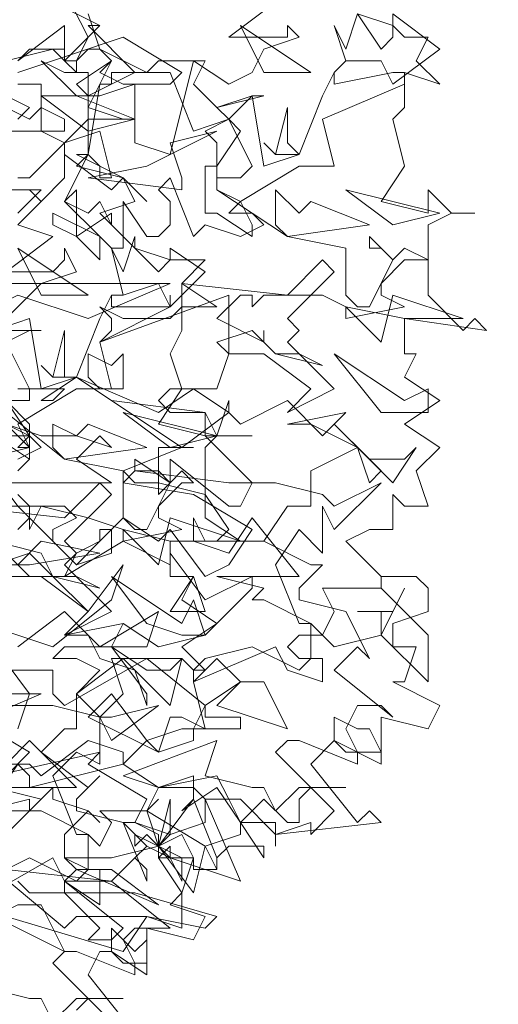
# Model space of a CAD drawing. Header units: millimetres. Extents: x 4234 to 4704, y 1542 to 2004.
# Tile 244 of 256: x 4525.67 to 4529.73, y 1812.3 to 1820.65. Entities that reach past the tile are written whole.
import ezdxf

# ---------------------------------------------------------------- set-up
doc = ezdxf.new("R2010")
doc.units = ezdxf.units.MM
doc.layers.add('BOD', color=40, linetype='Continuous')
doc.layers.add('DIMENSIONS', color=7, linetype='Continuous')

# ---------------------------------------------------------------- blocks, each defined once
blk = doc.blocks.new('A$Cf9015526')
at = {"color": 116, "lineweight": 0, "true_color": 0x136734}
for points in [[(2.5538, 2.5982), (2.6204, 2.576), (2.6427, 2.5538), (2.6871, 2.5538), (2.6649, 2.5094), (2.7093, 2.465), (2.6427, 2.4872), (2.6427, 2.4206), (2.6204, 2.3984), (2.6427, 2.3095), (2.5982, 2.2429), (2.6871, 2.2207), (2.6871, 2.2651), (2.7315, 2.2207), (2.7759, 2.2207), (2.7315, 2.2207), (2.6871, 2.1985), (2.6871, 2.0653), (2.7537, 1.9986), (2.7759, 2.0209), (2.7981, 1.9986), (2.6427, 2.0209), (2.6427, 1.9542), (2.6649, 1.9542), (2.6427, 1.9098), (2.7093, 1.8654), (2.6427, 1.821), (2.7093, 1.7766), (2.6649, 1.7322), (2.6871, 1.6655), (2.6427, 1.6655), (2.6204, 1.6877), (2.6204, 1.6211), (2.5982, 1.6211), (2.576, 1.6211), (2.5316, 1.5989), (2.5982, 1.5323), (2.6649, 1.5323), (2.6871, 1.5101), (2.6871, 1.4657), (2.6204, 1.4435), (2.6204, 1.4213), (2.6204, 1.3991), (2.6649, 1.3991), (2.6427, 1.3324), (2.6204, 1.3324), (2.7093, 1.288), (2.6871, 1.2436), (2.5982, 1.2658), (2.5982, 1.177), (2.5094, 1.2214), (2.465, 1.177), (2.5538, 1.0659), (2.576, 1.0882), (2.5982, 1.0659), (2.3984, 1.0437), (2.3984, 1.0215), (2.3984, 1.0659), (2.3318, 1.0659), (2.3095, 1.1104), (2.2651, 1.1104), (2.3318, 0.9549), (2.1985, 0.9993), (2.1985, 1.0215), (2.1763, 0.9993), (2.2207, 0.9327), (2.2207, 0.8661), (2.1541, 0.8883), (2.1097, 0.8217), (1.8876, 0.8883)], [(2.3984, 2.6205), (2.3095, 2.5538), (2.3984, 2.5538), (2.4206, 2.5538), (2.4206, 2.576), (2.4428, 2.5538), (2.3762, 2.5316), (2.354, 2.4872), (2.3095, 2.465), (2.2429, 2.5094), (2.1985, 2.3318), (2.1319, 2.354), (2.1319, 2.465), (2.0653, 2.4428), (2.0431, 2.4428), (2.0209, 2.465), (2.0875, 2.5094), (2.0653, 2.4872), (2.1097, 2.465), (2.1319, 2.465), (2.1985, 2.465), (2.2207, 2.4872), (2.1097, 2.5538), (1.9098, 2.4872)], [(1.9098, 2.465), (1.9542, 2.465), (1.9542, 2.3762), (1.9986, 2.354), (2.0653, 2.3762), (2.0875, 2.2873), (2.0653, 2.2873), (2.0653, 2.3095), (2.0431, 2.3318), (1.9986, 2.2429), (2.0653, 2.1763), (2.0875, 2.1541), (2.1097, 2.1541), (2.1097, 2.2429), (2.1541, 2.1763), (2.1763, 2.1763), (2.1985, 2.1985), (2.1985, 2.2429), (2.1763, 2.2651), (2.1985, 2.2873), (2.2429, 2.1763), (2.2651, 2.1985), (2.3318, 2.1763), (2.3762, 2.1985), (2.354, 2.2207), (2.3095, 2.2207), (2.3318, 2.2429), (2.2873, 2.2651), (2.2873, 2.354), (2.2651, 2.3762), (2.3095, 2.3984), (2.2873, 2.4206), (2.3762, 2.4428), (2.354, 2.4428), (2.3095, 2.3984), (2.3318, 2.3762), (2.2873, 2.3095), (2.2873, 2.2651), (2.4206, 2.1763), (2.5316, 2.1541), (2.5316, 2.0653), (2.5538, 2.0431), (2.576, 2.0431), (2.6204, 2.1319), (2.5982, 2.1541), (2.576, 2.1541), (2.576, 2.1763), (2.6204, 2.1319), (2.6427, 2.1541), (2.6871, 2.1319), (2.6427, 2.1319), (2.5982, 2.0875), (2.5982, 2.0653), (2.6427, 2.0431), (2.5316, 2.0209), (2.5316, 2.0431), (2.4872, 2.0653), (2.3762, 2.0653), (2.354, 2.0431), (2.354, 2.0653), (2.3318, 2.0653), (2.2873, 2.0209), (2.3762, 1.9764), (2.3762, 1.9986), (2.3762, 1.9764), (2.3984, 1.9542), (2.4428, 1.9542), (2.4872, 1.932), (2.3984, 1.9542), (2.354, 1.9986), (2.2873, 1.9764), (2.3095, 1.9542), (2.2873, 1.8876), (2.2651, 1.8876), (2.1985, 1.8876), (2.1763, 1.8654), (2.1985, 1.8432), (2.2651, 1.8432), (2.0875, 1.8654), (2.0209, 1.9098), (1.9542, 1.8654), (1.9764, 1.8654), (1.9986, 1.8876), (1.9098, 1.8876)], [(1.9098, 1.7322), (1.932, 1.7544), (1.932, 1.7988), (1.8876, 1.821), (1.9542, 1.7988), (2.0209, 1.7988), (2.0875, 1.7766), (2.0653, 1.7988), (2.0209, 1.7544), (2.0875, 1.71), (1.8654, 1.71)], [(1.8876, 1.6655), (1.9986, 1.6655), (2.0209, 1.6433), (1.9764, 1.6211), (1.9764, 1.5989), (2.0209, 1.5545), (2.0653, 1.5989), (2.0653, 1.6211), (2.0875, 1.6211), (2.0875, 1.5767), (2.0209, 1.5545), (1.932, 1.6433), (1.9098, 1.6211), (1.932, 1.6433), (1.932, 1.6655), (1.9098, 1.6877)], [(1.8876, 1.5767), (1.932, 1.5323), (1.9764, 1.5323), (2.0431, 1.4657), (2.1097, 1.5545), (2.0875, 1.4879), (1.9764, 1.3991), (1.8432, 1.4435)], [(1.8654, 1.3546), (1.9764, 1.3546), (1.9764, 1.3102), (1.9986, 1.288), (2.1541, 1.3768), (2.2651, 1.288), (2.3318, 1.3324), (2.2873, 1.3768), (2.2651, 1.3546), (2.2429, 1.3546), (2.2651, 1.3768), (2.354, 1.3991), (2.4428, 1.3546), (2.465, 1.3768), (2.465, 1.4435), (2.3762, 1.4879), (2.354, 1.4879), (2.3762, 1.5101), (2.2873, 1.5323), (2.4428, 1.5323), (2.354, 1.6433), (2.3095, 1.5767), (2.2429, 1.5989), (2.2429, 1.6433), (2.2651, 1.5989), (2.2873, 1.5989), (2.3095, 1.6211), (2.2651, 1.6877), (2.1763, 1.71), (2.1319, 1.71), (2.1097, 1.7322), (2.2207, 1.7766), (2.2429, 1.7766), (2.2207, 1.7766), (2.1763, 1.7766), (2.1763, 1.71), (2.1763, 1.6877), (2.1985, 1.71), (2.1985, 1.7544), (2.3095, 1.6655), (2.3318, 1.6655), (2.354, 1.71), (2.2651, 1.7988), (2.2873, 1.7988), (2.3095, 1.8654), (2.3095, 1.8432), (2.3318, 1.821), (2.4206, 1.8654), (2.4872, 1.7988), (2.5094, 1.821), (2.576, 1.7544), (2.6427, 1.7544), (2.6649, 1.7766), (2.6204, 1.71), (2.5538, 1.7766), (2.465, 1.7322), (2.465, 1.6655), (2.4206, 1.6655), (2.3762, 1.5989), (2.465, 1.5545), (2.4872, 1.5545), (2.4428, 1.5101), (2.4428, 1.4879), (2.5316, 1.4657), (2.576, 1.3768), (2.5538, 1.3991), (2.5094, 1.3546), (2.6204, 1.2658), (2.5982, 1.288), (2.5538, 1.288), (2.5316, 1.2436), (2.5538, 1.1992), (2.5538, 1.177), (2.4428, 1.2214), (2.4206, 1.2214), (2.3984, 1.1992), (2.5094, 1.0882), (2.465, 1.0437), (2.465, 1.0659), (2.3984, 1.0437), (2.3318, 1.1104), (2.3095, 1.1104), (2.2873, 1.1548), (2.1763, 1.1326), (2.1541, 1.0882), (2.1763, 1.0215), (2.2429, 1.1104), (2.2873, 0.9993), (2.2873, 0.9771), (2.2429, 0.9771), (2.2429, 0.9993), (2.2207, 1.0437), (2.1763, 1.0215), (2.1985, 0.9993), (2.1541, 1.0215), (2.1319, 0.9993), (2.1541, 1.0215), (2.1097, 1.0659), (2.1319, 1.0659), (2.1541, 1.1104), (2.0431, 1.177), (2.0653, 1.1992), (1.8654, 1.1548)], [(1.9098, 1.0659), (1.9764, 1.1326), (1.9764, 1.1104), (2.0431, 1.0882), (2.0653, 1.0659), (2.0431, 1.0882), (1.9986, 1.0437), (1.9986, 0.9993), (2.0431, 0.9771), (2.0875, 0.9771), (2.1763, 0.9105), (2.0209, 0.9771), (1.9986, 0.9549), (2.1097, 0.8661), (2.0875, 0.8439), (2.0431, 0.8439), (2.0653, 0.8661), (1.9986, 0.9327), (1.932, 0.9327), (1.9098, 0.9549)], [(1.9098, 2.1985), (1.9542, 2.2429), (1.932, 2.2651), (1.9542, 2.2429), (1.9986, 2.2873), (1.9986, 2.3318), (1.9986, 2.354), (1.932, 2.2873), (1.9098, 2.2873)], [(1.9098, 2.3984), (1.932, 2.4206), (1.8432, 2.465)], [(1.7988, 2.4872), (1.9764, 2.5316), (1.9986, 2.5094), (2.0209, 2.5094), (2.0431, 2.5538), (1.9986, 2.6427)], [(1.9764, 2.6205), (2.0653, 2.576), (2.0431, 2.576), (2.1319, 2.4872), (2.0431, 2.4428), (2.0431, 2.4206), (2.1097, 2.3984), (2.1319, 2.3984), (2.0653, 2.3984), (2.0431, 2.3984), (2.0431, 2.3318), (2.0209, 2.3095), (2.1097, 2.2873), (2.1319, 2.2429), (2.0653, 2.2207), (2.1319, 2.1541), (2.1985, 2.1319), (2.2207, 2.1319), (2.2651, 2.1319), (2.2207, 2.0875), (2.2873, 2.0431), (2.2207, 2.0431), (2.2207, 1.9986), (2.1985, 1.9542), (2.2207, 1.8876), (2.1763, 1.821), (2.2651, 1.7988), (2.2651, 1.8432), (2.2873, 1.7988), (2.354, 1.7988), (2.2873, 1.7988), (2.2651, 1.7766), (2.2651, 1.6433), (2.3318, 1.5989), (2.354, 1.5989), (2.3762, 1.5989), (2.1985, 1.5989), (2.1985, 1.5323), (2.2429, 1.5323), (2.2207, 1.4879), (2.2873, 1.4435), (2.2207, 1.3991), (2.2651, 1.3546), (2.2429, 1.3324), (2.2651, 1.2436), (2.2207, 1.2658), (2.1985, 1.2658), (2.1763, 1.1992), (2.1541, 1.2214), (2.1097, 1.177), (2.1763, 1.1326), (2.2429, 1.1326), (2.2651, 1.1104), (2.2651, 1.0659), (2.1985, 1.0437), (2.1763, 1.0215), (2.1763, 0.9993), (2.2429, 0.9993), (2.2207, 0.9327), (2.1985, 0.9105), (2.2651, 0.8883), (2.2429, 0.8439), (2.1541, 0.8661), (2.1541, 0.7773), (2.0875, 0.8217), (2.0653, 0.8217), (2.0431, 0.7773), (2.1319, 0.6662)], [(1.8432, 2.4428), (1.932, 2.3984), (1.9542, 2.4206), (1.9986, 2.3984), (1.9986, 2.3762), (1.8876, 2.3762)], [(1.8876, 2.2651), (1.9542, 2.2651), (1.9098, 2.2207)], [(1.9098, 2.1985), (1.9764, 2.1763), (1.8876, 2.1097), (1.9764, 2.1097), (1.9986, 2.1319), (1.9986, 2.1541), (2.0209, 2.1097), (1.9542, 2.0875), (1.932, 2.0653), (1.8876, 2.0209)], [(1.9098, 1.7544), (1.9542, 1.7766), (1.932, 1.7988), (1.8876, 1.7988)], [(1.8654, 1.9986), (1.9542, 1.9986), (1.932, 1.9986), (1.8876, 1.9764)], [(1.8876, 1.8432), (1.9986, 1.7544), (2.1097, 1.7322), (2.1097, 1.6433), (2.1319, 1.6211), (2.1541, 1.6211), (2.1985, 1.71), (2.1763, 1.7322), (2.1319, 1.7322), (2.1319, 1.7544), (2.1985, 1.71), (2.2207, 1.7322), (2.2429, 1.71), (2.2207, 1.71), (2.1763, 1.6655), (2.1763, 1.6433), (2.2207, 1.6211), (2.1097, 1.5989), (2.1097, 1.6211), (2.0431, 1.6433), (1.9542, 1.6655), (1.932, 1.6211), (1.932, 1.6433), (1.9098, 1.6655)], [(1.8654, 1.5989), (1.9542, 1.5767), (1.9764, 1.5323), (2.0209, 1.5323), (2.0653, 1.5101), (1.9764, 1.5323), (1.932, 1.5767), (1.8654, 1.5545)], [(1.8432, 0.9549), (1.932, 0.9993), (2.0209, 0.9549), (2.0431, 0.9771), (2.0431, 1.0437), (1.9542, 1.0882), (1.932, 1.0882), (1.9542, 1.1104), (1.8654, 1.1326), (2.0209, 1.1326), (1.932, 1.2214), (1.8876, 1.177)], [(1.9098, 1.2436), (1.932, 1.3102), (1.8654, 1.3991)], [(1.9098, 1.3991), (1.9986, 1.4657), (2.0653, 1.3991), (2.0875, 1.3991), (2.1541, 1.3546), (2.1985, 1.3546), (2.2207, 1.3768), (2.1985, 1.288), (2.1097, 1.3768), (2.0209, 1.3102), (2.0209, 1.2436), (1.9986, 1.2436), (1.9542, 1.1992), (2.0431, 1.1326), (2.0653, 1.1548), (2.0209, 1.1104), (2.0209, 1.0882), (2.1097, 1.0659), (2.1541, 0.9549), (2.1541, 0.9771), (2.1319, 0.9993), (2.0875, 0.9549), (2.1985, 0.8661), (2.1763, 0.8661), (2.1319, 0.8661), (2.1097, 0.8439), (2.1319, 0.7995), (2.1319, 0.7773), (2.0209, 0.8217), (1.9986, 0.8217), (1.9764, 0.7995), (2.0875, 0.6884)], [(2.0431, 2.5982), (2.0653, 2.5316), (2.1541, 2.4872), (2.0875, 2.4872), (2.0875, 2.465), (2.0653, 2.465), (2.0431, 2.3318), (2.0209, 2.3318), (2.1097, 2.2873), (2.1541, 2.2429), (2.1097, 2.2873), (2.0875, 2.2651), (1.9986, 2.3318), (1.9986, 2.354), (2.0431, 2.3984), (2.0431, 2.4206), (2.0875, 2.5094), (2.0653, 2.5316), (2.0431, 2.5316), (2.0209, 2.5094), (2.0209, 2.4872), (1.9986, 2.5094), (1.9986, 2.5316), (1.932, 2.5316), (1.9098, 2.5094), (1.9986, 2.576), (1.9986, 2.5094), (2.0653, 2.576), (2.0209, 2.5982)], [(1.8654, 1.9986), (1.932, 2.0209), (1.9542, 1.8876), (2.0209, 1.9098), (2.0653, 2.0209), (2.0875, 2.0653), (2.0875, 2.0431), (2.1985, 2.0431), (2.1985, 2.0653), (2.1985, 2.0431), (2.0653, 1.9764), (2.0875, 1.8876), (2.0209, 1.8876), (1.9098, 1.821), (1.932, 1.7766), (1.932, 1.7544), (1.8654, 1.7988)], [(1.8654, 1.8654), (1.932, 1.8654), (1.932, 1.8876), (1.8876, 1.9764)], [(1.8432, 0.9993), (1.932, 1.0882), (1.932, 1.1104), (1.8432, 1.0882)], [(1.8876, 1.1548), (1.932, 1.1992), (1.821, 1.2658)], [(1.8876, 1.288), (1.9764, 1.288), (2.0653, 1.2658), (2.0875, 1.2658), (2.1763, 1.288), (2.0875, 1.2214), (2.0653, 1.2658), (2.0653, 1.177), (2.0209, 1.1992), (1.9764, 1.1548), (2.0209, 1.0437), (2.0431, 1.0437), (2.0653, 1.0215), (2.0875, 1.0659), (2.0653, 1.0882), (2.1541, 1.0882), (2.1763, 1.1104), (2.1541, 1.0882), (2.2651, 1.0215), (2.2429, 0.9327), (2.1763, 1.0215), (2.0875, 0.9993), (2.0653, 0.9993), (2.0209, 0.9993), (1.9986, 0.9993), (2.0209, 0.9771), (2.0653, 0.9771), (2.0653, 0.9105), (1.9986, 0.9549), (1.9764, 0.9993), (1.821, 0.9105)], [(1.821, 0.7106), (1.821, 0.7328), (1.7544, 0.7328), (1.6877, 0.755), (1.8654, 0.8217), (1.8432, 0.755), (1.932, 0.7328), (1.9542, 0.7328), (1.9764, 0.6884), (2.0209, 0.7328), (2.1097, 0.7328), (2.0431, 0.7328), (2.0209, 0.7106)]]:
    blk.add_lwpolyline(points, dxfattribs=at)
for points in [[(2.5982, 2.5316), (2.6204, 2.5538), (2.6204, 2.5982), (2.7093, 2.5316), (2.6204, 2.465), (2.5982, 2.5094), (2.5316, 2.5094), (2.5094, 2.4872), (2.5316, 2.5094), (2.5094, 2.576), (2.5316, 2.5316), (2.5538, 2.5982)], [(2.465, 2.4872), (2.3318, 2.576), (2.3762, 2.4872)], [(2.0209, 2.4872), (2.0431, 2.4872), (2.0431, 2.4428), (2.0209, 2.4428), (1.9542, 2.5094), (1.9986, 2.4872)], [(2.2429, 2.465), (2.2873, 2.4206), (2.354, 2.4428), (2.3762, 2.3095), (2.4428, 2.3318), (2.4872, 2.4428), (2.5094, 2.4872), (2.5094, 2.465), (2.6204, 2.4872), (2.6427, 2.4872), (2.6427, 2.465), (2.4872, 2.3984), (2.5094, 2.3095), (2.4428, 2.3095), (2.3318, 2.2429), (2.354, 2.1985), (2.354, 2.1763), (2.2873, 2.2207), (2.2651, 2.2207), (2.2651, 2.3095), (2.2873, 2.3095), (2.2873, 2.2873), (2.3318, 2.2873), (2.354, 2.3095), (2.3095, 2.3984), (2.2429, 2.3762), (2.1985, 2.4872), (2.1541, 2.4872), (2.1763, 2.5094), (2.2651, 2.5094)], [(2.0431, 2.3762), (1.9542, 2.4428), (1.9764, 2.4428), (2.0209, 2.4428), (2.1319, 2.3984)], [(2.4428, 2.3318), (2.3984, 2.3318), (2.3762, 2.354), (2.3984, 2.3318), (2.4206, 2.4206), (2.4206, 2.354)], [(2.2207, 2.2651), (2.0431, 2.2873), (2.1541, 2.3095), (2.2873, 2.3762), (2.1985, 2.354), (2.2207, 2.2873)], [(2.0431, 2.2207), (2.0653, 2.2429), (2.0875, 2.1985), (2.0875, 2.2207), (2.0209, 2.1763), (2.0209, 2.2651), (1.9986, 2.2429)], [(2.465, 2.2429), (2.576, 2.1985), (2.4206, 2.1763), (2.3984, 2.1985), (2.3984, 2.2651), (2.4428, 2.2207)], [(2.7093, 2.2207), (2.5316, 2.2651), (2.6204, 2.1985)], [(2.0653, 2.1319), (2.0209, 2.1763), (1.9764, 2.1985), (1.9764, 2.2207), (2.0653, 2.1763)], [(2.1763, 2.1097), (2.1985, 2.1319), (2.1985, 2.1541), (2.2651, 2.1097), (2.1985, 2.0431), (2.1763, 2.0875), (2.1097, 2.0653), (2.0875, 2.0653), (2.1097, 2.0653), (2.0875, 2.1541), (2.1097, 2.1097), (2.1319, 2.1763), (2.1319, 2.1541)], [(2.0431, 2.0653), (1.9098, 2.1541), (1.9542, 2.0653)], [(2.4206, 2.0209), (2.4428, 1.9986), (2.4206, 1.9764), (2.5094, 1.8876), (2.4206, 1.8432), (2.465, 1.8876), (2.3762, 1.9542), (2.3095, 1.9542), (2.3095, 2.0653), (2.0653, 1.9764), (2.0875, 1.9986), (2.0875, 2.0209), (2.0653, 2.0431), (2.1097, 2.0209), (2.1985, 2.0209), (2.2207, 2.0431), (2.2207, 2.0875), (2.4206, 2.0653), (2.4872, 2.1319), (2.5094, 2.1097)], [(2.0431, 2.0209), (1.9098, 2.0653), (1.8654, 2.0431), (1.8432, 2.0209), (1.8432, 1.9764), (1.821, 1.9986), (1.7544, 1.9764), (1.7544, 1.9986), (1.8432, 2.0209), (1.821, 2.0431), (1.8876, 2.0875), (2.1985, 2.0875)], [(2.6427, 2.0209), (2.5316, 2.0431), (2.5982, 1.9764), (2.6204, 2.0653), (2.7537, 2.0209)], [(2.0209, 1.9098), (1.9764, 1.9098), (1.9542, 1.932), (1.9764, 1.9098), (1.9986, 1.9986), (1.9986, 1.9098)], [(2.1097, 1.9542), (2.1097, 1.8876), (2.0653, 1.8876), (2.0431, 1.9098), (2.0431, 1.9542), (2.0875, 1.932)], [(2.6871, 1.8876), (2.6871, 1.8432), (2.6427, 1.8432), (2.5982, 1.8432), (2.5094, 1.9542), (2.6427, 1.8654)], [(1.8432, 1.8654), (1.932, 1.7766), (1.8432, 1.7544), (1.9098, 1.6655), (1.8654, 1.6655), (1.8654, 1.71), (1.8432, 1.7322), (1.7988, 1.7322), (1.7544, 1.6655), (1.6433, 1.6655), (1.8654, 1.7544), (1.8432, 1.7766), (1.7988, 1.7766), (1.821, 1.7988), (1.821, 1.8432), (1.7766, 1.8432), (1.7544, 1.8654), (1.71, 1.8876), (1.7322, 1.932), (1.7988, 1.8654)], [(2.2207, 1.7766), (2.0209, 1.9098), (2.1763, 1.8432), (2.2429, 1.8876), (2.3095, 1.8432)], [(1.932, 1.7766), (1.9098, 1.7766), (1.932, 1.7988), (1.8876, 1.8654), (1.932, 1.821)], [(2.2873, 1.7988), (2.1097, 1.8432), (2.1985, 1.7766)], [(2.5982, 1.7322), (2.576, 1.71), (2.5538, 1.7766), (2.5094, 1.7988), (2.465, 1.821), (2.4206, 1.821), (2.5316, 1.8432), (2.5094, 1.821)], [(2.0431, 1.821), (2.1541, 1.7766), (1.9986, 1.7544), (1.9764, 1.7766), (1.9764, 1.821), (2.0209, 1.7988)], [(2.3984, 1.71), (2.4872, 1.6877), (2.5094, 1.6655), (2.5982, 1.71), (2.5094, 1.6211), (2.4872, 1.6655), (2.4872, 1.5767), (2.4428, 1.6211), (2.3984, 1.5545), (2.4428, 1.4435), (2.465, 1.4435), (2.4872, 1.4213), (2.5094, 1.4657), (2.4872, 1.5101), (2.5982, 1.5101), (2.5982, 1.5323), (2.5982, 1.5101), (2.6871, 1.4213), (2.6871, 1.3324), (2.5982, 1.4213), (2.5094, 1.3991), (2.4872, 1.4213), (2.4428, 1.4213), (2.4206, 1.3991), (2.4428, 1.3768), (2.4872, 1.3768), (2.4872, 1.3324), (2.4206, 1.3546), (2.3984, 1.3991), (2.2429, 1.3324), (2.2429, 1.3546), (2.2207, 1.3768), (2.0875, 1.3768), (2.1097, 1.3102), (2.0653, 1.2658), (2.0209, 1.3102), (2.0653, 1.3546), (2.0209, 1.3768), (1.9764, 1.3768), (1.9986, 1.3991), (2.0875, 1.3991), (2.1097, 1.4435), (2.1763, 1.3991), (2.2651, 1.4213), (2.354, 1.5101), (2.354, 1.5323), (2.2651, 1.4879), (2.1985, 1.5767), (2.1985, 1.5545), (2.1097, 1.5989), (1.9986, 1.5323), (2.0209, 1.5767), (2.0653, 1.5989), (2.1097, 1.6433), (2.1763, 1.5989), (2.1985, 1.6211), (2.2651, 1.5323), (2.3095, 1.5545), (2.354, 1.6211), (2.2429, 1.6877), (2.1097, 1.71), (2.1319, 1.7322), (2.3095, 1.71)], [(1.9986, 1.5989), (2.0209, 1.5767), (1.9986, 1.5545), (2.0875, 1.4657), (1.9986, 1.4213), (2.0431, 1.4657), (1.9542, 1.5323), (1.8876, 1.5323), (1.8876, 1.6433), (1.6655, 1.5545), (1.6655, 1.5767), (1.6655, 1.5989), (1.6655, 1.6211), (1.6877, 1.5989), (1.7766, 1.5989), (1.7988, 1.6211), (1.7988, 1.6655), (1.9986, 1.6433), (2.0653, 1.71), (2.0875, 1.6877)], [(2.1985, 1.5989), (2.1097, 1.6211), (2.1763, 1.5545), (2.1985, 1.6433), (2.3318, 1.5989)], [(1.932, 1.5545), (1.8432, 1.5545), (1.9098, 1.5545), (1.9542, 1.5989), (2.0653, 1.5767)], [(2.2429, 1.4879), (2.2651, 1.4213), (2.2207, 1.4213), (2.1541, 1.4435), (2.0875, 1.5323), (2.2207, 1.4435)], [(2.1985, 1.4657), (2.2429, 1.5323), (2.2651, 1.4657)], [(2.5982, 1.4657), (2.5538, 1.4657), (2.6204, 1.4657), (2.6427, 1.5101), (2.5982, 1.4213)], [(2.0653, 1.3991), (2.1763, 1.4657), (2.1541, 1.3991)], [(2.1541, 1.3102), (2.1541, 1.288), (2.1319, 1.3546), (2.0653, 1.3768), (2.0431, 1.4213), (1.9986, 1.4213), (2.1097, 1.4435), (2.0875, 1.3991)], [(2.4206, 1.2436), (2.2873, 1.288), (2.3318, 1.3324), (2.3762, 1.3324)], [(1.7988, 1.2436), (1.71, 1.288), (1.6877, 1.2436), (1.5989, 1.2658), (1.6433, 1.1992), (1.6211, 1.1992), (1.5545, 1.1992), (1.3991, 1.3102), (1.6433, 1.2436), (1.5989, 1.3102), (1.6877, 1.3102), (1.9542, 1.3102)], [(2.0875, 1.3102), (2.1541, 1.2214), (2.2207, 1.2436), (2.2429, 1.2436), (2.2651, 1.288), (2.2651, 1.2658), (2.3318, 1.2658), (2.3318, 1.2436), (2.2429, 1.2436), (2.2429, 1.2214), (2.1763, 1.1992), (2.0431, 1.2658)], [(2.576, 1.2436), (2.5982, 1.1992), (2.5316, 1.1992), (2.5094, 1.2214), (2.5094, 1.2658), (2.5538, 1.2436)], [(2.1097, 1.177), (1.932, 1.1326), (1.932, 1.1548), (1.9098, 1.177), (1.8654, 1.1104), (1.8876, 1.0882), (1.9542, 1.0882), (1.8876, 1.0882), (1.8432, 1.0215), (1.7988, 1.0215), (1.8654, 1.1326), (1.8654, 1.1548), (1.5989, 1.177), (1.932, 1.177), (1.9542, 1.1548), (2.0431, 1.2214), (2.1097, 1.1992)], [(2.354, 1.1326), (2.3762, 1.1326), (2.3984, 1.0882), (2.4428, 1.1326), (2.5316, 1.1326), (2.465, 1.1326), (2.4428, 1.1104), (2.4428, 1.0659), (2.4206, 1.0659), (2.3762, 1.1104), (2.3318, 1.0659), (2.3762, 0.9993), (2.3762, 1.0215), (2.3095, 1.0215), (2.2873, 0.9993), (2.2873, 0.9771), (2.2651, 1.0215), (2.3318, 1.0437), (2.3318, 1.0659), (2.2873, 1.1326), (2.2207, 1.0882), (2.2429, 1.1104), (2.2429, 1.1548), (2.1763, 1.1326), (2.1097, 1.1548), (2.2873, 1.2214), (2.2651, 1.1548)], [(2.1763, 1.0437), (2.1319, 1.0659), (2.1985, 1.0437), (2.1985, 1.1104), (2.1763, 1.0215)], [(2.2207, 0.9549), (2.1985, 0.9993), (2.1541, 1.0437), (2.1319, 1.0215), (2.1319, 1.0437), (2.2207, 0.9993)], [(2.0875, 0.9549), (2.0653, 0.9549), (2.0209, 0.9549), (1.9986, 0.9549), (1.9986, 0.9327), (2.1319, 0.9327), (2.2873, 0.8883), (2.2651, 0.8661), (2.1541, 0.8883), (2.0209, 0.8883), (1.9986, 0.8661), (1.8654, 0.9771), (1.8876, 0.9993), (1.8876, 0.9771)], [(1.9986, 0.8217), (1.8654, 0.8883), (1.9098, 0.9105), (1.9542, 0.9105)], [(2.1541, 0.8439), (2.1541, 0.7995), (2.1097, 0.7995), (2.0875, 0.8217), (2.0875, 0.8661), (2.1319, 0.8217)]]:
    blk.add_lwpolyline(points, close=True, dxfattribs=at)

msp = doc.modelspace()

# ---------------------------------------------------------------- hatches: boundary and pattern name
at = {"layer": 'DIMENSIONS'}
h = msp.add_hatch(dxfattribs=at)
h.set_pattern_fill('GRASS', color=256, scale=0.5)
h.set_pattern_definition([(90, (3399.144, -158.445), (-8.980256, 8.980256), [2.38125, -15.57926]), (45, (3399.144, -158.445), (-8.980256, 8.980256), [2.38125, -10.31875]), (135, (3399.144, -158.445), (-8.980256, -8.980256), [2.38125, -10.31875])])
h.paths.add_polyline_path([(4417.6425, 1844.3253), (4423.2951, 1838.2514), (4434.9969, 1847.6295), (4469.633, 1855.411), (4513.1489, 1877.6572), (4531.9103, 1892.8657), (4546.8873, 1910.4574), (4556.576, 1922.7476), (4577.553, 1933.381), (4592.7448, 1936.6466), (4614.9867, 1937.2699), (4624.0253, 1937.2699), (4633.3522, 1938.7107), (4636.3977, 1940.2306), (4631.8428, 1952.3869, 0.161807)])
h.paths.add_polyline_path([(4631.8428, 1952.3869), (4629.8752, 1957.6381), (4629.4018, 1957.3619), (4621.324, 1958.355), (4615.8552, 1959.6126), (4597.3065, 1970.6836), (4571.5628, 1964.4359), (4571.5628, 1952.3502), (4556.6565, 1951.2934), (4533.2051, 1949.7013), (4514.0135, 1931.7588), (4500.0937, 1928.3885), (4467.5142, 1910.2651), (4457.6487, 1889.7679), (4440.0951, 1876.8578), (4418.6103, 1858.4577), (4410.1637, 1852.3615), (4417.6425, 1844.3253, -0.161807)])
h.paths.add_polyline_path([(4548.0789, 1916.6002), (4552.8565, 1929.9377), (4546.693, 1932.1455), (4541.9153, 1918.808)], flags=24)
h.paths.add_polyline_path([(4503.0556, 1883.2742), (4507.8332, 1896.6117), (4501.6696, 1898.8196), (4496.892, 1885.482)], flags=24)
h.paths.add_polyline_path([(4451.7368, 1857.409), (4456.5145, 1870.7465), (4450.3509, 1872.9544), (4445.5733, 1859.6168)], flags=24)
h.paths.add_polyline_path([(4412.9931, 1854.3366), (4417.0765, 1849.9489), (4419.3393, 1852.0547), (4415.2559, 1856.4424)], flags=24)
h.paths.add_polyline_path([(4596.3471, 1950.1809), (4601.1248, 1963.5184), (4594.9612, 1965.7262), (4590.1836, 1952.3887)], flags=24)
h.paths.add_polyline_path([(4509.7992, 1914.4402), (4520.7716, 1919.9756), (4517.1217, 1927.2104), (4506.1494, 1921.675)], flags=24)
h.paths.add_polyline_path([(4321.6553, 1898.427), (4326.0339, 1896.392), (4327.3367, 1899.1951), (4322.958, 1901.2301)], flags=9)
h.paths.add_polyline_path([(4333.4365, 1891.9961), (4338.2762, 1888.46), (4340.0997, 1890.9559), (4335.26, 1894.492)], flags=9)
h.paths.add_polyline_path([(4351.1951, 1875.6427), (4355.5215, 1871.4944), (4357.6608, 1873.7255), (4353.3344, 1877.8738)], flags=9)
h.paths.add_polyline_path([(4373.9221, 1853.7811), (4378.2721, 1849.6575), (4380.3986, 1851.9008), (4376.0487, 1856.0244)], flags=9)
h.paths.add_polyline_path([(4389.205, 1846.109), (4392.5459, 1849.595), (4390.3143, 1851.7338), (4386.9734, 1848.2478)], flags=9)
h.paths.add_polyline_path([(4407.9742, 1825.8927), (4411.6376, 1829.0381), (4409.6239, 1831.3833), (4405.9606, 1828.2379)], flags=9)
h.paths.add_polyline_path([(4405.6972, 1823.1876), (4408.8355, 1819.5181), (4411.1846, 1821.5272), (4408.0463, 1825.1967)], flags=9)
h.paths.add_polyline_path([(4412.0765, 1813.536), (4414.8574, 1808.2263), (4417.5956, 1809.6604), (4414.8147, 1814.9701)], flags=9)
h.paths.add_polyline_path([(4306.0633, 1735.5308), (4308.3702, 1742.3082), (4305.4441, 1743.3042), (4303.1371, 1736.5268)], flags=9)
h.paths.add_polyline_path([(4289.1237, 1902.077), (4295.0617, 1902.8939), (4294.6404, 1905.9561), (4288.7025, 1905.1392)], flags=9)
h.paths.add_polyline_path([(4305.67, 1902.4686), (4311.5251, 1901.1867), (4312.1862, 1904.2062), (4306.331, 1905.4882)], flags=9)
h.paths.add_polyline_path([(4434.2122, 1813.2206), (4438.5999, 1817.304), (4436.4941, 1819.5668), (4432.1063, 1815.4834)], flags=9)
h.paths.add_polyline_path([(4381.102, 1865.7275), (4385.1854, 1861.3397), (4387.4482, 1863.4456), (4383.3648, 1867.8333)], flags=9)
h.paths.add_polyline_path([(4421.9781, 1821.8049), (4426.0615, 1817.4172), (4428.3243, 1819.523), (4424.2409, 1823.9108)], flags=9)
h.paths.add_polyline_path([(4410.3951, 1823.868), (4413.9297, 1827.1574), (4411.8239, 1829.4202), (4408.2893, 1826.1308)], flags=9)
h.paths.add_polyline_path([(4387.3909, 1817.4858), (4392.1686, 1830.8233), (4386.005, 1833.0311), (4381.2274, 1819.6936)], flags=9)
h.paths.add_polyline_path([(4347.9726, 1750.0597), (4352.7503, 1763.3972), (4346.5867, 1765.6051), (4341.8091, 1752.2675)], flags=9)
h.paths.add_polyline_path([(4341.4321, 1678.3148), (4346.2097, 1691.6523), (4340.0462, 1693.8601), (4335.2686, 1680.5226)], flags=9)
h.paths.add_polyline_path([(4323.3673, 1583.7016), (4328.1449, 1597.0392), (4321.9814, 1599.247), (4317.2037, 1585.9095)], flags=9)
h.paths.add_polyline_path([(4335.3652, 1700.4464), (4339.9795, 1713.3279), (4330.8251, 1716.6071), (4326.2108, 1703.7256)], flags=9)
h.paths.add_polyline_path([(4396.1792, 1839.031), (4404.6554, 1830.2107), (4406.8611, 1832.3304), (4398.3849, 1841.1506)], flags=9)
h.paths.add_polyline_path([(4396.4333, 1860.2956), (4402.6288, 1853.7761), (4403.7122, 1854.8057), (4397.5167, 1861.3251)], flags=9)
h.paths.add_polyline_path([(4349.0141, 1900.3774), (4363.5849, 1891.1608), (4365.102, 1893.5592), (4350.5312, 1902.7758)], flags=9)
h.paths.add_polyline_path([(4438.6658, 1769.7519), (4437.6109, 1764.1146), (4441.3279, 1763.4191), (4442.3828, 1769.0563)], flags=9)
h.paths.add_polyline_path([(4432.3393, 1775.0815), (4431.5916, 1769.3953), (4435.3409, 1768.9023), (4436.0886, 1774.5885)], flags=9)
h.paths.add_polyline_path([(4446.5759, 1765.0098), (4445.4726, 1759.3818), (4449.1836, 1758.6543), (4450.2868, 1764.2824)], flags=9)
h.paths.add_polyline_path([(4333.2801, 1902.1363), (4338.0795, 1900.1576), (4339.5209, 1903.6536), (4334.7215, 1905.6324)], flags=9)
h.paths.add_polyline_path([(4335.5168, 1907.037), (4340.8576, 1904.9473), (4342.2355, 1908.4689), (4336.8946, 1910.5586)], flags=9)
h.paths.add_polyline_path([(4338.3128, 1912.555), (4343.7532, 1910.7401), (4344.9499, 1914.3274), (4339.5095, 1916.1422)], flags=9)
h.paths.add_polyline_path([(4390.5848, 1863.0102), (4393.6134, 1859.8177), (4396.592, 1862.6434), (4393.5633, 1865.8359)], flags=9)
h.paths.add_polyline_path([(4431.1188, 1819.2282), (4434.1502, 1816.0327), (4437.1288, 1818.8584), (4434.0973, 1822.0539)], flags=9)
h.paths.add_polyline_path([(4421.1353, 1830.1653), (4424.1639, 1826.9728), (4427.1425, 1829.7985), (4424.1138, 1832.991)], flags=9)
h.paths.add_polyline_path([(4410.884, 1841.2141), (4413.9127, 1838.0216), (4416.8913, 1840.8473), (4413.8626, 1844.0398)], flags=9)
h.paths.add_polyline_path([(4400.5883, 1852.1946), (4403.617, 1849.0021), (4406.5956, 1851.8278), (4403.5669, 1855.0203)], flags=9)
h.paths.add_polyline_path([(4378.8646, 1874.7618), (4381.8961, 1871.5663), (4384.8747, 1874.392), (4381.8432, 1877.5875)], flags=9)

# ---------------------------------------------------------------- block references
at = {"layer": 'BOD', "xscale": 4.480026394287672, "yscale": 4.480026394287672, "zscale": 4.480026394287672}
msp.add_blockref('A$Cf9015526', (4517.0947, 1809.0635, 480.9174), dxfattribs=at)

doc.saveas('drawing.dxf')
